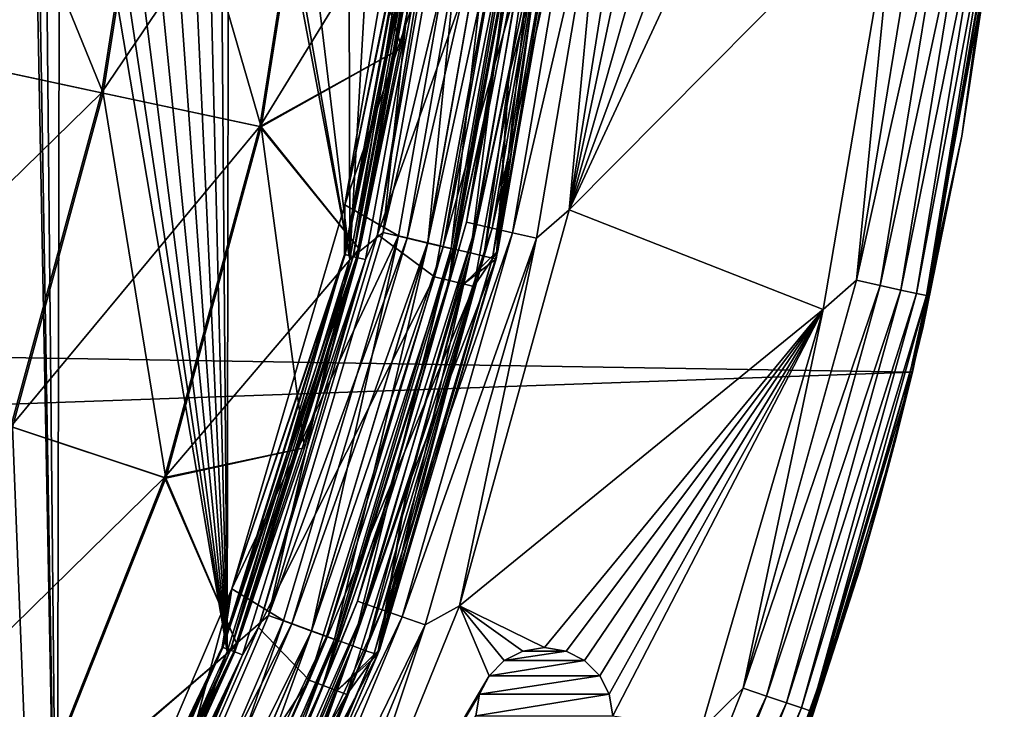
# Model space of a CAD drawing. Header units: millimetres. Extents: x -260 to -103, y -82 to 75.
# Tile 100 of 118: x -122 to -103, y -28 to -15. Entities that reach past the tile are written whole.
import ezdxf

# ---------------------------------------------------------------- set-up
doc = ezdxf.new("R2010")
doc.units = ezdxf.units.MM
doc.header["$LTSCALE"] = 65.185185
for name, color, linetype in [('1', 7, 'CONTINUOUS'), ('11', 7, 'CONTINUOUS'), ('13', 7, 'CONTINUOUS'), ('15', 7, 'CONTINUOUS'), ('16', 7, 'CONTINUOUS'), ('192', 7, 'CONTINUOUS'), ('2', 7, 'CONTINUOUS'), ('213', 7, 'CONTINUOUS'), ('28', 7, 'CONTINUOUS'), ('45', 7, 'CONTINUOUS'), ('5', 7, 'CONTINUOUS'), ('57', 7, 'CONTINUOUS'), ('6', 7, 'CONTINUOUS'), ('60', 7, 'CONTINUOUS'), ('61', 7, 'CONTINUOUS'), ('64', 7, 'CONTINUOUS'), ('84', 7, 'CONTINUOUS'), ('85', 7, 'CONTINUOUS'), ('86', 7, 'CONTINUOUS'), ('9', 7, 'CONTINUOUS')]:
    doc.layers.add(name, color=color, linetype=linetype)

msp = doc.modelspace()

# ---------------------------------------------------------------- linework, layer by layer
at = {"layer": '1', "color": 1, "linetype": 'Continuous', "true_color": 0xff0c00}
for points in [[(-115.952, -18.405, -522.807), (-114.653, -10.834, -522.807), (-114.498, -11.418, -522.754), (-115.952, -18.405, -522.807)], [(-115.957, -19.385, -522.754), (-115.952, -18.405, -522.807), (-114.498, -11.418, -522.754), (-115.957, -19.385, -522.754)], [(-115.957, -19.385, -522.754), (-114.498, -11.418, -522.754), (-115.786, -19.427, -522.608), (-115.957, -19.385, -522.754)], [(-115.786, -19.427, -522.608), (-114.498, -11.418, -522.754), (-114.323, -11.439, -522.608), (-115.786, -19.427, -522.608)], [(-115.786, -19.427, -522.608), (-114.323, -11.439, -522.608), (-115.697, -19.449, -522.398), (-115.786, -19.427, -522.608)], [(-115.697, -19.449, -522.398), (-114.323, -11.439, -522.608), (-114.231, -11.45, -522.398), (-115.697, -19.449, -522.398)], [(-114.826, -15.318, -522.17), (-114.231, -11.45, -522.398), (-114.228, -11.332, -522.17), (-114.826, -15.318, -522.17)], [(-115.697, -19.449, -522.398), (-114.231, -11.45, -522.398), (-115.665, -19.274, -522.17), (-115.697, -19.449, -522.398)], [(-115.665, -19.274, -522.17), (-114.231, -11.45, -522.398), (-114.826, -15.318, -522.17), (-115.665, -19.274, -522.17)], [(-118.181, -25.971, -522.807), (-115.952, -18.405, -522.807), (-115.957, -19.385, -522.754), (-118.181, -25.971, -522.807)], [(-118.367, -27.118, -522.754), (-118.181, -25.971, -522.807), (-115.957, -19.385, -522.754), (-118.367, -27.118, -522.754)], [(-118.367, -27.118, -522.754), (-115.957, -19.385, -522.754), (-118.202, -27.18, -522.608), (-118.367, -27.118, -522.754)], [(-118.202, -27.18, -522.608), (-115.957, -19.385, -522.754), (-115.786, -19.427, -522.608), (-118.202, -27.18, -522.608)], [(-116.746, -23.192, -522.17), (-115.697, -19.449, -522.398), (-115.665, -19.274, -522.17), (-116.746, -23.192, -522.17)], [(-118.202, -27.18, -522.608), (-115.786, -19.427, -522.608), (-118.116, -27.213, -522.398), (-118.202, -27.18, -522.608)], [(-118.116, -27.213, -522.398), (-115.786, -19.427, -522.608), (-115.697, -19.449, -522.398), (-118.116, -27.213, -522.398)], [(-118.116, -27.213, -522.398), (-115.697, -19.449, -522.398), (-118.075, -27.075, -522.17), (-118.116, -27.213, -522.398)], [(-118.075, -27.075, -522.17), (-115.697, -19.449, -522.398), (-116.746, -23.192, -522.17), (-118.075, -27.075, -522.17)], [(-121.357, -33.367, -522.807), (-118.181, -25.971, -522.807), (-118.367, -27.118, -522.754), (-121.357, -33.367, -522.807)], [(-121.691, -34.504, -522.754), (-121.357, -33.367, -522.807), (-118.367, -27.118, -522.754), (-121.691, -34.504, -522.754)], [(-121.691, -34.504, -522.754), (-118.367, -27.118, -522.754), (-121.535, -34.586, -522.608), (-121.691, -34.504, -522.754)], [(-121.535, -34.586, -522.608), (-118.367, -27.118, -522.754), (-118.202, -27.18, -522.608), (-121.535, -34.586, -522.608)], [(-121.435, -34.572, -522.17), (-118.116, -27.213, -522.398), (-118.075, -27.075, -522.17), (-121.435, -34.572, -522.17)], [(-121.535, -34.586, -522.608), (-118.202, -27.18, -522.608), (-121.453, -34.629, -522.398), (-121.535, -34.586, -522.608)], [(-121.453, -34.629, -522.398), (-118.202, -27.18, -522.608), (-118.116, -27.213, -522.398), (-121.453, -34.629, -522.398)], [(-121.453, -34.629, -522.398), (-118.116, -27.213, -522.398), (-121.435, -34.572, -522.17), (-121.453, -34.629, -522.398)]]:
    msp.add_3dface(points, dxfattribs=at)
at = {"layer": '11', "color": 1, "linetype": 'Continuous', "true_color": 0xff0c00}
for points in [[(-111.558, -11.456, -541.805), (-112.721, -15.858, -541.307), (-112.971, -19.473, -541.805), (-111.558, -11.456, -541.805)], [(-112.09, -11.707, -541.307), (-112.721, -15.858, -541.307), (-111.558, -11.456, -541.805), (-112.09, -11.707, -541.307)], [(-112.721, -15.858, -541.307), (-113.602, -19.963, -541.307), (-112.971, -19.473, -541.805), (-112.721, -15.858, -541.307)], [(-112.971, -19.473, -541.805), (-114.729, -24.007, -541.307), (-115.305, -27.271, -541.805), (-112.971, -19.473, -541.805)], [(-113.602, -19.963, -541.307), (-114.729, -24.007, -541.307), (-112.971, -19.473, -541.805), (-113.602, -19.963, -541.307)], [(-114.729, -24.007, -541.307), (-116.099, -27.975, -541.307), (-115.305, -27.271, -541.805), (-114.729, -24.007, -541.307)], [(-115.305, -27.271, -541.805), (-117.705, -31.854, -541.307), (-118.529, -34.746, -541.805), (-115.305, -27.271, -541.805)], [(-116.099, -27.975, -541.307), (-117.705, -31.854, -541.307), (-115.305, -27.271, -541.805), (-116.099, -27.975, -541.307)]]:
    msp.add_3dface(points, dxfattribs=at)
at = {"layer": '13', "color": 1, "linetype": 'Continuous', "true_color": 0xff0c00}
for points in [[(-111.545, -11.344, -540.809), (-112.934, -19.312, -540.809), (-112.09, -11.707, -541.307), (-111.545, -11.344, -540.809)], [(-112.09, -11.707, -541.307), (-112.934, -19.312, -540.809), (-112.721, -15.858, -541.307), (-112.09, -11.707, -541.307)], [(-112.721, -15.858, -541.307), (-112.934, -19.312, -540.809), (-113.602, -19.963, -541.307), (-112.721, -15.858, -541.307)], [(-112.934, -19.312, -540.809), (-115.264, -27.157, -540.809), (-113.602, -19.963, -541.307), (-112.934, -19.312, -540.809)], [(-113.602, -19.963, -541.307), (-115.264, -27.157, -540.809), (-114.729, -24.007, -541.307), (-113.602, -19.963, -541.307)], [(-114.729, -24.007, -541.307), (-115.264, -27.157, -540.809), (-116.099, -27.975, -541.307), (-114.729, -24.007, -541.307)], [(-115.264, -27.157, -540.809), (-118.508, -34.705, -540.809), (-116.099, -27.975, -541.307), (-115.264, -27.157, -540.809)], [(-116.099, -27.975, -541.307), (-118.508, -34.705, -540.809), (-117.705, -31.854, -541.307), (-116.099, -27.975, -541.307)]]:
    msp.add_3dface(points, dxfattribs=at)
at = {"layer": '15', "color": 1, "linetype": 'Continuous', "true_color": 0xff0c00}
for points in [[(-113.927, -11.165, -523.177), (-115.31, -18.991, -523.177), (-112.681, -11.638, -528.974), (-113.927, -11.165, -523.177)], [(-112.934, -19.312, -540.809), (-111.545, -11.344, -540.809), (-111.888, -11.734, -534.871), (-112.934, -19.312, -540.809)], [(-112.681, -11.638, -528.974), (-115.31, -18.991, -523.177), (-114.181, -19.822, -528.974), (-112.681, -11.638, -528.974)], [(-112.681, -11.638, -528.974), (-114.181, -19.822, -528.974), (-111.888, -11.734, -534.871), (-112.681, -11.638, -528.974)], [(-114.181, -19.822, -528.974), (-113.405, -20.014, -534.871), (-111.888, -11.734, -534.871), (-114.181, -19.822, -528.974)], [(-113.405, -20.014, -534.871), (-112.934, -19.312, -540.809), (-111.888, -11.734, -534.871), (-113.405, -20.014, -534.871)], [(-115.31, -18.991, -523.177), (-117.649, -26.729, -523.177), (-114.181, -19.822, -528.974), (-115.31, -18.991, -523.177)], [(-115.264, -27.157, -540.809), (-112.934, -19.312, -540.809), (-113.405, -20.014, -534.871), (-115.264, -27.157, -540.809)], [(-114.181, -19.822, -528.974), (-117.649, -26.729, -523.177), (-116.656, -27.766, -528.974), (-114.181, -19.822, -528.974)], [(-114.181, -19.822, -528.974), (-116.656, -27.766, -528.974), (-113.405, -20.014, -534.871), (-114.181, -19.822, -528.974)], [(-116.656, -27.766, -528.974), (-115.909, -28.05, -534.871), (-113.405, -20.014, -534.871), (-116.656, -27.766, -528.974)], [(-115.909, -28.05, -534.871), (-115.264, -27.157, -540.809), (-113.405, -20.014, -534.871), (-115.909, -28.05, -534.871)], [(-117.649, -26.729, -523.177), (-120.919, -34.181, -523.177), (-116.656, -27.766, -528.974), (-117.649, -26.729, -523.177)], [(-118.508, -34.705, -540.809), (-115.264, -27.157, -540.809), (-115.909, -28.05, -534.871), (-118.508, -34.705, -540.809)], [(-116.656, -27.766, -528.974), (-120.919, -34.181, -523.177), (-120.07, -35.354, -528.974), (-116.656, -27.766, -528.974)], [(-116.656, -27.766, -528.974), (-120.07, -35.354, -528.974), (-115.909, -28.05, -534.871), (-116.656, -27.766, -528.974)], [(-120.07, -35.354, -528.974), (-119.363, -35.725, -534.871), (-115.909, -28.05, -534.871), (-120.07, -35.354, -528.974)], [(-119.363, -35.725, -534.871), (-118.508, -34.705, -540.809), (-115.909, -28.05, -534.871), (-119.363, -35.725, -534.871)]]:
    msp.add_3dface(points, dxfattribs=at)
at = {"layer": '16', "color": 1, "linetype": 'Continuous', "true_color": 0xff0c00}
for points in [[(-114.653, -10.834, -522.807), (-115.952, -18.405, -522.807), (-114.482, -11.419, -522.804), (-114.653, -10.834, -522.807)], [(-115.31, -18.991, -523.177), (-113.927, -11.165, -523.177), (-114.074, -11.469, -522.98), (-115.31, -18.991, -523.177)], [(-115.952, -18.405, -522.807), (-115.942, -19.388, -522.804), (-114.482, -11.419, -522.804), (-115.952, -18.405, -522.807)], [(-115.942, -19.388, -522.804), (-114.257, -11.447, -522.854), (-114.482, -11.419, -522.804), (-115.942, -19.388, -522.804)], [(-115.722, -19.443, -522.854), (-114.257, -11.447, -522.854), (-115.942, -19.388, -522.804), (-115.722, -19.443, -522.854)], [(-115.722, -19.443, -522.854), (-114.074, -11.469, -522.98), (-114.257, -11.447, -522.854), (-115.722, -19.443, -522.854)], [(-115.543, -19.487, -522.98), (-114.074, -11.469, -522.98), (-115.722, -19.443, -522.854), (-115.543, -19.487, -522.98)], [(-115.543, -19.487, -522.98), (-115.31, -18.991, -523.177), (-114.074, -11.469, -522.98), (-115.543, -19.487, -522.98)], [(-115.952, -18.405, -522.807), (-118.181, -25.971, -522.807), (-115.942, -19.388, -522.804), (-115.952, -18.405, -522.807)], [(-117.649, -26.729, -523.177), (-115.31, -18.991, -523.177), (-115.543, -19.487, -522.98), (-117.649, -26.729, -523.177)], [(-118.181, -25.971, -522.807), (-118.352, -27.123, -522.804), (-115.942, -19.388, -522.804), (-118.181, -25.971, -522.807)], [(-118.352, -27.123, -522.804), (-115.722, -19.443, -522.854), (-115.942, -19.388, -522.804), (-118.352, -27.123, -522.804)], [(-118.141, -27.203, -522.854), (-115.722, -19.443, -522.854), (-118.352, -27.123, -522.804), (-118.141, -27.203, -522.854)], [(-118.141, -27.203, -522.854), (-115.543, -19.487, -522.98), (-115.722, -19.443, -522.854), (-118.141, -27.203, -522.854)], [(-117.968, -27.269, -522.98), (-115.543, -19.487, -522.98), (-118.141, -27.203, -522.854), (-117.968, -27.269, -522.98)], [(-117.968, -27.269, -522.98), (-117.649, -26.729, -523.177), (-115.543, -19.487, -522.98), (-117.968, -27.269, -522.98)], [(-118.181, -25.971, -522.807), (-121.357, -33.367, -522.807), (-118.352, -27.123, -522.804), (-118.181, -25.971, -522.807)], [(-120.919, -34.181, -523.177), (-117.649, -26.729, -523.177), (-117.968, -27.269, -522.98), (-120.919, -34.181, -523.177)], [(-121.357, -33.367, -522.807), (-121.677, -34.511, -522.804), (-118.352, -27.123, -522.804), (-121.357, -33.367, -522.807)], [(-121.677, -34.511, -522.804), (-118.141, -27.203, -522.854), (-118.352, -27.123, -522.804), (-121.677, -34.511, -522.804)], [(-121.476, -34.616, -522.854), (-118.141, -27.203, -522.854), (-121.677, -34.511, -522.804), (-121.476, -34.616, -522.854)], [(-121.476, -34.616, -522.854), (-117.968, -27.269, -522.98), (-118.141, -27.203, -522.854), (-121.476, -34.616, -522.854)], [(-121.313, -34.702, -522.98), (-117.968, -27.269, -522.98), (-121.476, -34.616, -522.854), (-121.313, -34.702, -522.98)], [(-121.313, -34.702, -522.98), (-120.919, -34.181, -523.177), (-117.968, -27.269, -522.98), (-121.313, -34.702, -522.98)]]:
    msp.add_3dface(points, dxfattribs=at)
at = {"layer": '192', "color": 1, "linetype": 'Continuous', "true_color": 0xff0c00}
for points in [[(-112.017, -27.124, -10.122), (-112.445, -27.197, -10.122), (-112.017, -27.124, -11.318), (-112.017, -27.124, -10.122)], [(-112.017, -27.124, -11.318), (-112.445, -27.197, -10.122), (-112.444, -27.196, -11.318), (-112.017, -27.124, -11.318)], [(-111.588, -27.197, -10.122), (-112.017, -27.124, -10.122), (-111.589, -27.196, -11.318), (-111.588, -27.197, -10.122)], [(-111.589, -27.196, -11.318), (-112.017, -27.124, -10.122), (-112.017, -27.124, -11.318), (-111.589, -27.196, -11.318)], [(-112.445, -27.197, -10.122), (-112.809, -27.382, -10.122), (-112.808, -27.381, -11.318), (-112.445, -27.197, -10.122)], [(-112.444, -27.196, -11.318), (-112.445, -27.197, -10.122), (-112.808, -27.381, -11.318), (-112.444, -27.196, -11.318)], [(-111.225, -27.382, -11.318), (-111.588, -27.197, -10.122), (-111.589, -27.196, -11.318), (-111.225, -27.382, -11.318)], [(-111.224, -27.382, -10.122), (-111.588, -27.197, -10.122), (-111.225, -27.382, -11.318), (-111.224, -27.382, -10.122)], [(-112.809, -27.382, -10.122), (-113.109, -27.682, -10.122), (-112.808, -27.381, -11.318), (-112.809, -27.382, -10.122)], [(-112.808, -27.381, -11.318), (-113.109, -27.682, -10.122), (-113.109, -27.683, -11.318), (-112.808, -27.381, -11.318)], [(-110.924, -27.683, -11.318), (-111.224, -27.382, -10.122), (-111.225, -27.382, -11.318), (-110.924, -27.683, -11.318)], [(-110.924, -27.682, -10.122), (-111.224, -27.382, -10.122), (-110.924, -27.683, -11.318), (-110.924, -27.682, -10.122)], [(-113.109, -27.683, -11.318), (-113.294, -28.046, -10.122), (-113.295, -28.047, -11.318), (-113.109, -27.683, -11.318)], [(-113.109, -27.682, -10.122), (-113.294, -28.046, -10.122), (-113.109, -27.683, -11.318), (-113.109, -27.682, -10.122)], [(-110.739, -28.046, -10.122), (-110.924, -27.682, -10.122), (-110.924, -27.683, -11.318), (-110.739, -28.046, -10.122)], [(-110.738, -28.047, -11.318), (-110.739, -28.046, -10.122), (-110.924, -27.683, -11.318), (-110.738, -28.047, -11.318)], [(-113.294, -28.046, -10.122), (-113.367, -28.474, -10.122), (-113.295, -28.047, -11.318), (-113.294, -28.046, -10.122)], [(-113.295, -28.047, -11.318), (-113.367, -28.474, -10.122), (-113.367, -28.474, -11.318), (-113.295, -28.047, -11.318)], [(-110.667, -28.474, -10.122), (-110.739, -28.046, -10.122), (-110.667, -28.474, -11.318), (-110.667, -28.474, -10.122)], [(-110.667, -28.474, -11.318), (-110.739, -28.046, -10.122), (-110.738, -28.047, -11.318), (-110.667, -28.474, -11.318)]]:
    msp.add_3dface(points, dxfattribs=at)
at = {"layer": '2', "color": 1, "linetype": 'Continuous', "true_color": 0xff0c00}
for points in [[(-124.55, -15.389, -501.828), (-119.719, -9.679, -508.232), (-123.586, -9.279, -501.828), (-124.55, -15.389, -501.828)], [(-120.748, -16.199, -508.232), (-119.719, -9.679, -508.232), (-124.55, -15.389, -501.828), (-120.748, -16.199, -508.232)], [(-120.748, -16.199, -508.232), (-116.546, -10.007, -515.033), (-119.719, -9.679, -508.232), (-120.748, -16.199, -508.232)], [(-117.628, -16.864, -515.033), (-116.546, -10.007, -515.033), (-120.748, -16.199, -508.232), (-117.628, -16.864, -515.033)], [(-117.628, -16.864, -515.033), (-114.228, -11.332, -522.17), (-116.546, -10.007, -515.033), (-117.628, -16.864, -515.033)], [(-114.826, -15.318, -522.17), (-114.228, -11.332, -522.17), (-117.628, -16.864, -515.033), (-114.826, -15.318, -522.17)], [(-115.665, -19.274, -522.17), (-114.826, -15.318, -522.17), (-117.628, -16.864, -515.033), (-115.665, -19.274, -522.17)], [(-126.224, -21.549, -501.828), (-120.748, -16.199, -508.232), (-124.55, -15.389, -501.828), (-126.224, -21.549, -501.828)], [(-122.534, -22.774, -508.232), (-120.748, -16.199, -508.232), (-126.224, -21.549, -501.828), (-122.534, -22.774, -508.232)], [(-122.534, -22.774, -508.232), (-117.628, -16.864, -515.033), (-120.748, -16.199, -508.232), (-122.534, -22.774, -508.232)], [(-119.507, -23.779, -515.033), (-117.628, -16.864, -515.033), (-122.534, -22.774, -508.232), (-119.507, -23.779, -515.033)], [(-119.507, -23.779, -515.033), (-115.665, -19.274, -522.17), (-117.628, -16.864, -515.033), (-119.507, -23.779, -515.033)], [(-116.746, -23.192, -522.17), (-115.665, -19.274, -522.17), (-119.507, -23.779, -515.033), (-116.746, -23.192, -522.17)], [(-125.111, -29.275, -508.232), (-119.507, -23.779, -515.033), (-122.534, -22.774, -508.232), (-125.111, -29.275, -508.232)], [(-118.075, -27.075, -522.17), (-116.746, -23.192, -522.17), (-119.507, -23.779, -515.033), (-118.075, -27.075, -522.17)], [(-122.217, -30.616, -515.033), (-119.507, -23.779, -515.033), (-125.111, -29.275, -508.232), (-122.217, -30.616, -515.033)], [(-122.217, -30.616, -515.033), (-118.075, -27.075, -522.17), (-119.507, -23.779, -515.033), (-122.217, -30.616, -515.033)], [(-121.435, -34.572, -522.17), (-118.075, -27.075, -522.17), (-122.217, -30.616, -515.033), (-121.435, -34.572, -522.17)]]:
    msp.add_3dface(points, dxfattribs=at)
at = {"layer": '213', "color": 1, "linetype": 'Continuous', "true_color": 0xff0c00}
for points in [[(-257.959, -19.226, -34.822), (-259.179, -11.27, -34.822), (-103.233, -13.357, -34.822), (-257.959, -19.226, -34.822)], [(-104.763, -21.703, -34.822), (-257.959, -19.226, -34.822), (-103.233, -13.357, -34.822), (-104.763, -21.703, -34.822)], [(-255.911, -27.054, -34.822), (-257.959, -19.226, -34.822), (-104.763, -21.703, -34.822), (-255.911, -27.054, -34.822)], [(-107.205, -29.859, -34.822), (-255.911, -27.054, -34.822), (-104.763, -21.703, -34.822), (-107.205, -29.859, -34.822)], [(-253.075, -34.633, -34.822), (-255.911, -27.054, -34.822), (-107.205, -29.859, -34.822), (-253.075, -34.633, -34.822)]]:
    msp.add_3dface(points, dxfattribs=at)
at = {"layer": '28', "color": 1, "linetype": 'Continuous', "true_color": 0xff0c00}
for points in [[(-103.233, -13.357, -34.822), (-102.953, -10.939, -33.322), (-103.792, -17.055, -33.322), (-103.233, -13.357, -34.822)], [(-104.763, -21.703, -34.822), (-103.233, -13.357, -34.822), (-103.792, -17.055, -33.322), (-104.763, -21.703, -34.822)], [(-104.763, -21.703, -34.822), (-103.792, -17.055, -33.322), (-105.109, -23.086, -33.322), (-104.763, -21.703, -34.822)], [(-107.205, -29.859, -34.822), (-104.763, -21.703, -34.822), (-105.803, -25.586, -33.322), (-107.205, -29.859, -34.822)], [(-104.763, -21.703, -34.822), (-105.446, -24.339, -33.322), (-105.803, -25.586, -33.322), (-104.763, -21.703, -34.822)], [(-104.763, -21.703, -34.822), (-105.109, -23.086, -33.322), (-105.446, -24.339, -33.322), (-104.763, -21.703, -34.822)], [(-107.205, -29.859, -34.822), (-105.803, -25.586, -33.322), (-108.609, -33.495, -33.322), (-107.205, -29.859, -34.822)]]:
    msp.add_3dface(points, dxfattribs=at)
at = {"layer": '45', "color": 1, "linetype": 'Continuous', "true_color": 0xff0c00}
for points in [[(-111.589, -27.196, -11.318), (-112.017, -27.124, -11.318), (-112.444, -27.196, -11.318), (-111.589, -27.196, -11.318)], [(-111.225, -27.382, -11.318), (-111.589, -27.196, -11.318), (-112.808, -27.381, -11.318), (-111.225, -27.382, -11.318)], [(-111.589, -27.196, -11.318), (-112.444, -27.196, -11.318), (-112.808, -27.381, -11.318), (-111.589, -27.196, -11.318)], [(-111.225, -27.382, -11.318), (-112.808, -27.381, -11.318), (-113.109, -27.683, -11.318), (-111.225, -27.382, -11.318)], [(-110.924, -27.683, -11.318), (-111.225, -27.382, -11.318), (-113.109, -27.683, -11.318), (-110.924, -27.683, -11.318)], [(-110.738, -28.047, -11.318), (-110.924, -27.683, -11.318), (-113.295, -28.047, -11.318), (-110.738, -28.047, -11.318)], [(-110.924, -27.683, -11.318), (-113.109, -27.683, -11.318), (-113.295, -28.047, -11.318), (-110.924, -27.683, -11.318)], [(-110.667, -28.474, -11.318), (-110.738, -28.047, -11.318), (-113.367, -28.474, -11.318), (-110.667, -28.474, -11.318)], [(-110.738, -28.047, -11.318), (-113.295, -28.047, -11.318), (-113.367, -28.474, -11.318), (-110.738, -28.047, -11.318)]]:
    msp.add_3dface(points, dxfattribs=at)
at = {"layer": '5', "color": 1, "linetype": 'Continuous', "true_color": 0xff0c00}
for points in [[(-124.509, -15.397, -580.725), (-123.544, -9.284, -580.725), (-120.713, -16.207, -574.317), (-124.509, -15.397, -580.725)], [(-120.713, -16.207, -574.317), (-123.544, -9.284, -580.725), (-119.684, -9.683, -574.317), (-120.713, -16.207, -574.317)], [(-120.713, -16.207, -574.317), (-119.684, -9.683, -574.317), (-117.601, -16.87, -567.511), (-120.713, -16.207, -574.317)], [(-117.601, -16.87, -567.511), (-119.684, -9.683, -574.317), (-116.518, -10.01, -567.511), (-117.601, -16.87, -567.511)], [(-114.826, -15.318, -560.443), (-117.601, -16.87, -567.511), (-116.518, -10.01, -567.511), (-114.826, -15.318, -560.443)], [(-114.228, -11.332, -560.443), (-114.826, -15.318, -560.443), (-116.518, -10.01, -567.511), (-114.228, -11.332, -560.443)], [(-114.826, -15.318, -560.443), (-115.665, -19.274, -560.443), (-117.601, -16.87, -567.511), (-114.826, -15.318, -560.443)], [(-122.501, -22.785, -574.317), (-124.509, -15.397, -580.725), (-120.713, -16.207, -574.317), (-122.501, -22.785, -574.317)], [(-122.501, -22.785, -574.317), (-120.713, -16.207, -574.317), (-119.48, -23.788, -567.511), (-122.501, -22.785, -574.317)], [(-119.48, -23.788, -567.511), (-120.713, -16.207, -574.317), (-117.601, -16.87, -567.511), (-119.48, -23.788, -567.511)], [(-116.746, -23.192, -560.444), (-119.48, -23.788, -567.511), (-117.601, -16.87, -567.511), (-116.746, -23.192, -560.444)], [(-115.665, -19.274, -560.443), (-116.746, -23.192, -560.444), (-117.601, -16.87, -567.511), (-115.665, -19.274, -560.443)], [(-125.079, -29.29, -574.317), (-122.501, -22.785, -574.317), (-122.192, -30.628, -567.511), (-125.079, -29.29, -574.317)], [(-122.192, -30.628, -567.511), (-122.501, -22.785, -574.317), (-119.48, -23.788, -567.511), (-122.192, -30.628, -567.511)], [(-116.746, -23.192, -560.444), (-118.075, -27.075, -560.444), (-119.48, -23.788, -567.511), (-116.746, -23.192, -560.444)], [(-118.075, -27.075, -560.444), (-122.192, -30.628, -567.511), (-119.48, -23.788, -567.511), (-118.075, -27.075, -560.444)], [(-118.075, -27.075, -560.444), (-121.435, -34.572, -560.444), (-122.192, -30.628, -567.511), (-118.075, -27.075, -560.444)]]:
    msp.add_3dface(points, dxfattribs=at)
at = {"layer": '57', "color": 1, "linetype": 'Continuous', "true_color": 0xff0c00}
for points in [[(-110.235, -10.399, -10.122), (-111.526, -18.508, -10.122), (-109.936, -10.931, -10.122), (-110.235, -10.399, -10.122)], [(-109.936, -10.931, -10.122), (-111.526, -18.508, -10.122), (-109.501, -11.341, -10.122), (-109.936, -10.931, -10.122)], [(-109.501, -11.341, -10.122), (-111.526, -18.508, -10.122), (-108.965, -11.604, -10.122), (-109.501, -11.341, -10.122)], [(-108.965, -11.604, -10.122), (-111.526, -18.508, -10.122), (-108.362, -11.698, -10.122), (-108.965, -11.604, -10.122)], [(-111.526, -18.508, -10.122), (-105.082, -12.012, -10.122), (-108.362, -11.698, -10.122), (-111.526, -18.508, -10.122)], [(-106.526, -20.466, -10.122), (-105.082, -12.012, -10.122), (-111.526, -18.508, -10.122), (-106.526, -20.466, -10.122)], [(-113.692, -26.308, -10.122), (-106.526, -20.466, -10.122), (-111.526, -18.508, -10.122), (-113.692, -26.308, -10.122)], [(-106.526, -20.466, -10.122), (-113.692, -26.308, -10.122), (-112.017, -27.124, -10.122), (-106.526, -20.466, -10.122)], [(-111.588, -27.197, -10.122), (-106.526, -20.466, -10.122), (-112.017, -27.124, -10.122), (-111.588, -27.197, -10.122)], [(-111.224, -27.382, -10.122), (-106.526, -20.466, -10.122), (-111.588, -27.197, -10.122), (-111.224, -27.382, -10.122)], [(-110.924, -27.682, -10.122), (-106.526, -20.466, -10.122), (-111.224, -27.382, -10.122), (-110.924, -27.682, -10.122)], [(-110.739, -28.046, -10.122), (-106.526, -20.466, -10.122), (-110.924, -27.682, -10.122), (-110.739, -28.046, -10.122)], [(-110.667, -28.474, -10.122), (-106.526, -20.466, -10.122), (-110.739, -28.046, -10.122), (-110.667, -28.474, -10.122)], [(-108.936, -28.747, -10.122), (-106.526, -20.466, -10.122), (-110.667, -28.474, -10.122), (-108.936, -28.747, -10.122)], [(-113.692, -26.308, -10.122), (-116.756, -33.845, -10.122), (-113.109, -27.682, -10.122), (-113.692, -26.308, -10.122)], [(-112.017, -27.124, -10.122), (-113.692, -26.308, -10.122), (-112.445, -27.197, -10.122), (-112.017, -27.124, -10.122)], [(-112.445, -27.197, -10.122), (-113.692, -26.308, -10.122), (-112.809, -27.382, -10.122), (-112.445, -27.197, -10.122)], [(-112.809, -27.382, -10.122), (-113.692, -26.308, -10.122), (-113.109, -27.682, -10.122), (-112.809, -27.382, -10.122)], [(-113.109, -27.682, -10.122), (-116.756, -33.845, -10.122), (-113.294, -28.046, -10.122), (-113.109, -27.682, -10.122)], [(-116.756, -33.845, -10.122), (-113.367, -28.474, -10.122), (-113.294, -28.046, -10.122), (-116.756, -33.845, -10.122)]]:
    msp.add_3dface(points, dxfattribs=at)
at = {"layer": '6', "color": 1, "linetype": 'Continuous', "true_color": 0xff0c00}
for points in [[(-114.653, -10.834, -559.807), (-115.952, -18.405, -559.807), (-114.498, -11.418, -559.859), (-114.653, -10.834, -559.807)], [(-114.498, -11.418, -559.859), (-115.952, -18.405, -559.807), (-115.958, -19.385, -559.859), (-114.498, -11.418, -559.859)], [(-114.498, -11.418, -559.859), (-115.958, -19.385, -559.859), (-114.323, -11.439, -560.006), (-114.498, -11.418, -559.859)], [(-115.958, -19.385, -559.859), (-115.787, -19.427, -560.006), (-114.323, -11.439, -560.006), (-115.958, -19.385, -559.859)], [(-115.787, -19.427, -560.006), (-114.231, -11.45, -560.215), (-114.323, -11.439, -560.006), (-115.787, -19.427, -560.006)], [(-114.826, -15.318, -560.443), (-114.228, -11.332, -560.443), (-114.231, -11.45, -560.215), (-114.826, -15.318, -560.443)], [(-115.697, -19.449, -560.215), (-114.231, -11.45, -560.215), (-115.787, -19.427, -560.006), (-115.697, -19.449, -560.215)], [(-115.697, -19.449, -560.215), (-114.826, -15.318, -560.443), (-114.231, -11.45, -560.215), (-115.697, -19.449, -560.215)], [(-115.665, -19.274, -560.443), (-114.826, -15.318, -560.443), (-115.697, -19.449, -560.215), (-115.665, -19.274, -560.443)], [(-115.952, -18.405, -559.807), (-118.181, -25.971, -559.807), (-115.958, -19.385, -559.859), (-115.952, -18.405, -559.807)], [(-115.958, -19.385, -559.859), (-118.181, -25.971, -559.807), (-118.367, -27.118, -559.859), (-115.958, -19.385, -559.859)], [(-115.958, -19.385, -559.859), (-118.367, -27.118, -559.859), (-115.787, -19.427, -560.006), (-115.958, -19.385, -559.859)], [(-116.746, -23.192, -560.444), (-115.665, -19.274, -560.443), (-115.697, -19.449, -560.215), (-116.746, -23.192, -560.444)], [(-118.367, -27.118, -559.859), (-118.202, -27.18, -560.006), (-115.787, -19.427, -560.006), (-118.367, -27.118, -559.859)], [(-118.202, -27.18, -560.006), (-115.697, -19.449, -560.215), (-115.787, -19.427, -560.006), (-118.202, -27.18, -560.006)], [(-118.116, -27.213, -560.215), (-115.697, -19.449, -560.215), (-118.202, -27.18, -560.006), (-118.116, -27.213, -560.215)], [(-118.116, -27.213, -560.215), (-116.746, -23.192, -560.444), (-115.697, -19.449, -560.215), (-118.116, -27.213, -560.215)], [(-118.075, -27.075, -560.444), (-116.746, -23.192, -560.444), (-118.116, -27.213, -560.215), (-118.075, -27.075, -560.444)], [(-118.181, -25.971, -559.807), (-121.357, -33.367, -559.807), (-118.367, -27.118, -559.859), (-118.181, -25.971, -559.807)], [(-118.367, -27.118, -559.859), (-121.357, -33.367, -559.807), (-121.691, -34.504, -559.859), (-118.367, -27.118, -559.859)], [(-118.367, -27.118, -559.859), (-121.691, -34.504, -559.859), (-118.202, -27.18, -560.006), (-118.367, -27.118, -559.859)], [(-121.435, -34.572, -560.444), (-118.075, -27.075, -560.444), (-118.116, -27.213, -560.215), (-121.435, -34.572, -560.444)], [(-121.691, -34.504, -559.859), (-121.535, -34.586, -560.006), (-118.202, -27.18, -560.006), (-121.691, -34.504, -559.859)], [(-121.535, -34.586, -560.006), (-118.116, -27.213, -560.215), (-118.202, -27.18, -560.006), (-121.535, -34.586, -560.006)], [(-121.453, -34.629, -560.215), (-118.116, -27.213, -560.215), (-121.535, -34.586, -560.006), (-121.453, -34.629, -560.215)], [(-121.453, -34.629, -560.215), (-121.435, -34.572, -560.444), (-118.116, -27.213, -560.215), (-121.453, -34.629, -560.215)]]:
    msp.add_3dface(points, dxfattribs=at)
at = {"layer": '60', "color": 1, "linetype": 'Continuous', "true_color": 0xff0c00}
for points in [[(-102.953, -10.939, -33.322), (-103.078, -12.125, -12.122), (-103.792, -17.055, -33.322), (-102.953, -10.939, -33.322)], [(-103.078, -12.125, -12.122), (-104.552, -20.804, -12.122), (-103.792, -17.055, -33.322), (-103.078, -12.125, -12.122)], [(-103.792, -17.055, -33.322), (-104.552, -20.804, -12.122), (-105.109, -23.086, -33.322), (-103.792, -17.055, -33.322)], [(-104.552, -20.804, -12.122), (-106.989, -29.263, -12.122), (-105.109, -23.086, -33.322), (-104.552, -20.804, -12.122)], [(-105.109, -23.086, -33.322), (-106.989, -29.263, -12.122), (-105.446, -24.339, -33.322), (-105.109, -23.086, -33.322)], [(-105.446, -24.339, -33.322), (-106.989, -29.263, -12.122), (-105.803, -25.586, -33.322), (-105.446, -24.339, -33.322)], [(-105.803, -25.586, -33.322), (-106.989, -29.263, -12.122), (-108.609, -33.495, -33.322), (-105.803, -25.586, -33.322)]]:
    msp.add_3dface(points, dxfattribs=at)
at = {"layer": '61', "color": 1, "linetype": 'Continuous', "true_color": 0xff0c00}
for points in [[(-104.52, -11.663, -10.189), (-105.082, -12.012, -10.122), (-105.869, -19.892, -10.189), (-104.52, -11.663, -10.189)], [(-104.52, -11.663, -10.189), (-105.869, -19.892, -10.189), (-104.04, -11.715, -10.389), (-104.52, -11.663, -10.189)], [(-104.04, -11.715, -10.389), (-105.869, -19.892, -10.189), (-105.397, -19.996, -10.389), (-104.04, -11.715, -10.389)], [(-104.04, -11.715, -10.389), (-105.397, -19.996, -10.389), (-103.627, -11.76, -10.707), (-104.04, -11.715, -10.389)], [(-103.627, -11.76, -10.707), (-105.397, -19.996, -10.389), (-104.992, -20.085, -10.707), (-103.627, -11.76, -10.707)], [(-103.627, -11.76, -10.707), (-104.992, -20.085, -10.707), (-103.311, -11.794, -11.121), (-103.627, -11.76, -10.707)], [(-103.311, -11.794, -11.121), (-104.992, -20.085, -10.707), (-104.681, -20.153, -11.121), (-103.311, -11.794, -11.121)], [(-103.311, -11.794, -11.121), (-104.681, -20.153, -11.121), (-103.112, -11.816, -11.604), (-103.311, -11.794, -11.121)], [(-103.112, -11.816, -11.604), (-104.681, -20.153, -11.121), (-104.486, -20.196, -11.604), (-103.112, -11.816, -11.604)], [(-103.078, -12.125, -12.122), (-103.112, -11.816, -11.604), (-104.486, -20.196, -11.604), (-103.078, -12.125, -12.122)], [(-105.082, -12.012, -10.122), (-106.526, -20.466, -10.122), (-105.869, -19.892, -10.189), (-105.082, -12.012, -10.122)], [(-104.552, -20.804, -12.122), (-103.078, -12.125, -12.122), (-104.486, -20.196, -11.604), (-104.552, -20.804, -12.122)], [(-105.869, -19.892, -10.189), (-106.526, -20.466, -10.122), (-108.1, -27.927, -10.189), (-105.869, -19.892, -10.189)], [(-105.869, -19.892, -10.189), (-108.1, -27.927, -10.189), (-105.397, -19.996, -10.389), (-105.869, -19.892, -10.189)], [(-105.397, -19.996, -10.389), (-108.1, -27.927, -10.189), (-107.642, -28.081, -10.389), (-105.397, -19.996, -10.389)], [(-105.397, -19.996, -10.389), (-107.642, -28.081, -10.389), (-104.992, -20.085, -10.707), (-105.397, -19.996, -10.389)], [(-104.992, -20.085, -10.707), (-107.642, -28.081, -10.389), (-107.249, -28.214, -10.707), (-104.992, -20.085, -10.707)], [(-104.992, -20.085, -10.707), (-107.249, -28.214, -10.707), (-104.681, -20.153, -11.121), (-104.992, -20.085, -10.707)], [(-104.681, -20.153, -11.121), (-107.249, -28.214, -10.707), (-106.947, -28.315, -11.121), (-104.681, -20.153, -11.121)], [(-104.681, -20.153, -11.121), (-106.947, -28.315, -11.121), (-104.486, -20.196, -11.604), (-104.681, -20.153, -11.121)], [(-104.486, -20.196, -11.604), (-106.947, -28.315, -11.121), (-106.758, -28.379, -11.604), (-104.486, -20.196, -11.604)], [(-104.552, -20.804, -12.122), (-104.486, -20.196, -11.604), (-106.758, -28.379, -11.604), (-104.552, -20.804, -12.122)], [(-106.526, -20.466, -10.122), (-108.936, -28.747, -10.122), (-108.1, -27.927, -10.189), (-106.526, -20.466, -10.122)], [(-106.989, -29.263, -12.122), (-104.552, -20.804, -12.122), (-106.758, -28.379, -11.604), (-106.989, -29.263, -12.122)], [(-108.1, -27.927, -10.189), (-108.936, -28.747, -10.122), (-111.186, -35.674, -10.189), (-108.1, -27.927, -10.189)], [(-108.1, -27.927, -10.189), (-111.186, -35.674, -10.189), (-107.642, -28.081, -10.389), (-108.1, -27.927, -10.189)], [(-107.642, -28.081, -10.389), (-111.186, -35.674, -10.189), (-110.748, -35.877, -10.389), (-107.642, -28.081, -10.389)], [(-107.642, -28.081, -10.389), (-110.748, -35.877, -10.389), (-107.249, -28.214, -10.707), (-107.642, -28.081, -10.389)], [(-107.249, -28.214, -10.707), (-110.748, -35.877, -10.389), (-110.372, -36.051, -10.707), (-107.249, -28.214, -10.707)], [(-107.249, -28.214, -10.707), (-110.372, -36.051, -10.707), (-106.947, -28.315, -11.121), (-107.249, -28.214, -10.707)], [(-106.947, -28.315, -11.121), (-110.372, -36.051, -10.707), (-110.083, -36.185, -11.121), (-106.947, -28.315, -11.121)], [(-106.947, -28.315, -11.121), (-110.083, -36.185, -11.121), (-106.758, -28.379, -11.604), (-106.947, -28.315, -11.121)]]:
    msp.add_3dface(points, dxfattribs=at)
at = {"layer": '64', "color": 1, "linetype": 'Continuous', "true_color": 0xff0c00}
for points in [[(-111.526, -18.508, -10.122), (-110.235, -10.399, -10.122), (-110.844, -11.25, -10.054), (-111.526, -18.508, -10.122)], [(-113.553, -18.75, -8.639), (-112.053, -11.114, -9.122), (-112.251, -11.092, -8.639), (-113.553, -18.75, -8.639)], [(-113.553, -18.75, -8.639), (-112.251, -11.092, -8.639), (-113.073, -16.11, -8.122), (-113.553, -18.75, -8.639)], [(-113.357, -18.794, -9.122), (-112.053, -11.114, -9.122), (-113.553, -18.75, -8.639), (-113.357, -18.794, -9.122)], [(-113.357, -18.794, -9.122), (-111.736, -11.15, -9.537), (-112.053, -11.114, -9.122), (-113.357, -18.794, -9.122)], [(-113.047, -18.865, -9.537), (-111.736, -11.15, -9.537), (-113.357, -18.794, -9.122), (-113.047, -18.865, -9.537)], [(-113.073, -16.11, -8.122), (-112.251, -11.092, -8.639), (-112.428, -11.994, -8.122), (-113.073, -16.11, -8.122)], [(-113.047, -18.865, -9.537), (-111.324, -11.196, -9.855), (-111.736, -11.15, -9.537), (-113.047, -18.865, -9.537)], [(-112.643, -18.957, -9.855), (-111.324, -11.196, -9.855), (-113.047, -18.865, -9.537), (-112.643, -18.957, -9.855)], [(-112.643, -18.957, -9.855), (-110.844, -11.25, -10.054), (-111.324, -11.196, -9.855), (-112.643, -18.957, -9.855)], [(-112.172, -19.065, -10.054), (-110.844, -11.25, -10.054), (-112.643, -18.957, -9.855), (-112.172, -19.065, -10.054)], [(-112.172, -19.065, -10.054), (-111.526, -18.508, -10.122), (-110.844, -11.25, -10.054), (-112.172, -19.065, -10.054)], [(-113.965, -20.181, -8.122), (-113.553, -18.75, -8.639), (-113.073, -16.11, -8.122), (-113.965, -20.181, -8.122)], [(-113.692, -26.308, -10.122), (-111.526, -18.508, -10.122), (-112.172, -19.065, -10.054), (-113.692, -26.308, -10.122)], [(-115.703, -26.214, -8.639), (-113.357, -18.794, -9.122), (-113.553, -18.75, -8.639), (-115.703, -26.214, -8.639)], [(-115.703, -26.214, -8.639), (-113.553, -18.75, -8.639), (-115.101, -24.19, -8.122), (-115.703, -26.214, -8.639)], [(-115.514, -26.28, -9.122), (-113.357, -18.794, -9.122), (-115.703, -26.214, -8.639), (-115.514, -26.28, -9.122)], [(-115.514, -26.28, -9.122), (-113.047, -18.865, -9.537), (-113.357, -18.794, -9.122), (-115.514, -26.28, -9.122)], [(-115.101, -24.19, -8.122), (-113.553, -18.75, -8.639), (-113.965, -20.181, -8.122), (-115.101, -24.19, -8.122)], [(-115.214, -26.385, -9.537), (-113.047, -18.865, -9.537), (-115.514, -26.28, -9.122), (-115.214, -26.385, -9.537)], [(-115.214, -26.385, -9.537), (-112.643, -18.957, -9.855), (-113.047, -18.865, -9.537), (-115.214, -26.385, -9.537)], [(-114.822, -26.522, -9.855), (-112.643, -18.957, -9.855), (-115.214, -26.385, -9.537), (-114.822, -26.522, -9.855)], [(-114.822, -26.522, -9.855), (-112.172, -19.065, -10.054), (-112.643, -18.957, -9.855), (-114.822, -26.522, -9.855)], [(-114.366, -26.682, -10.054), (-112.172, -19.065, -10.054), (-114.822, -26.522, -9.855), (-114.366, -26.682, -10.054)], [(-114.366, -26.682, -10.054), (-113.692, -26.308, -10.122), (-112.172, -19.065, -10.054), (-114.366, -26.682, -10.054)], [(-116.476, -28.123, -8.122), (-115.703, -26.214, -8.639), (-115.101, -24.19, -8.122), (-116.476, -28.123, -8.122)], [(-118.676, -33.39, -8.639), (-115.514, -26.28, -9.122), (-115.703, -26.214, -8.639), (-118.676, -33.39, -8.639)], [(-118.676, -33.39, -8.639), (-115.703, -26.214, -8.639), (-118.085, -31.967, -8.122), (-118.676, -33.39, -8.639)], [(-118.495, -33.477, -9.122), (-115.514, -26.28, -9.122), (-118.676, -33.39, -8.639), (-118.495, -33.477, -9.122)], [(-118.495, -33.477, -9.122), (-115.214, -26.385, -9.537), (-115.514, -26.28, -9.122), (-118.495, -33.477, -9.122)], [(-118.208, -33.615, -9.537), (-115.214, -26.385, -9.537), (-118.495, -33.477, -9.122), (-118.208, -33.615, -9.537)], [(-118.208, -33.615, -9.537), (-114.822, -26.522, -9.855), (-115.214, -26.385, -9.537), (-118.208, -33.615, -9.537)], [(-118.085, -31.967, -8.122), (-115.703, -26.214, -8.639), (-116.476, -28.123, -8.122), (-118.085, -31.967, -8.122)], [(-116.756, -33.845, -10.122), (-113.692, -26.308, -10.122), (-114.366, -26.682, -10.054), (-116.756, -33.845, -10.122)], [(-117.835, -33.795, -9.855), (-114.822, -26.522, -9.855), (-118.208, -33.615, -9.537), (-117.835, -33.795, -9.855)], [(-117.835, -33.795, -9.855), (-114.366, -26.682, -10.054), (-114.822, -26.522, -9.855), (-117.835, -33.795, -9.855)], [(-117.4, -34.005, -10.054), (-114.366, -26.682, -10.054), (-117.835, -33.795, -9.855), (-117.4, -34.005, -10.054)], [(-117.4, -34.005, -10.054), (-116.756, -33.845, -10.122), (-114.366, -26.682, -10.054), (-117.4, -34.005, -10.054)]]:
    msp.add_3dface(points, dxfattribs=at)
at = {"layer": '84', "color": 1, "linetype": 'Continuous', "true_color": 0xff0c00}
for points in [[(-113.826, -11.197, 2.811), (-114.396, -11.537, 2.878), (-115.194, -18.952, 2.811), (-113.826, -11.197, 2.811)], [(-113.826, -11.197, 2.811), (-115.194, -18.952, 2.811), (-113.346, -11.253, 2.611), (-113.826, -11.197, 2.811)], [(-113.346, -11.253, 2.611), (-115.194, -18.952, 2.811), (-114.724, -19.064, 2.611), (-113.346, -11.253, 2.611)], [(-113.346, -11.253, 2.611), (-114.724, -19.064, 2.611), (-112.934, -11.302, 2.293), (-113.346, -11.253, 2.611)], [(-112.934, -11.302, 2.293), (-114.724, -19.064, 2.611), (-114.32, -19.159, 2.293), (-112.934, -11.302, 2.293)], [(-112.934, -11.302, 2.293), (-114.32, -19.159, 2.293), (-112.618, -11.338, 1.879), (-112.934, -11.302, 2.293)], [(-112.618, -11.338, 1.879), (-114.32, -19.159, 2.293), (-114.01, -19.233, 1.879), (-112.618, -11.338, 1.879)], [(-112.618, -11.338, 1.879), (-114.01, -19.233, 1.879), (-112.42, -11.362, 1.396), (-112.618, -11.338, 1.879)], [(-112.42, -11.362, 1.396), (-114.01, -19.233, 1.879), (-113.816, -19.279, 1.396), (-112.42, -11.362, 1.396)], [(-112.42, -11.362, 1.396), (-113.816, -19.279, 1.396), (-112.388, -11.677, 0.878), (-112.42, -11.362, 1.396)], [(-114.396, -11.537, 2.878), (-115.852, -19.475, 2.878), (-115.194, -18.952, 2.811), (-114.396, -11.537, 2.878)], [(-112.388, -11.677, 0.878), (-113.816, -19.279, 1.396), (-113.895, -19.897, 0.878), (-112.388, -11.677, 0.878)], [(-115.194, -18.952, 2.811), (-115.852, -19.475, 2.878), (-117.452, -26.496, 2.811), (-115.194, -18.952, 2.811)], [(-115.194, -18.952, 2.811), (-117.452, -26.496, 2.811), (-114.724, -19.064, 2.611), (-115.194, -18.952, 2.811)], [(-114.724, -19.064, 2.611), (-117.452, -26.496, 2.811), (-116.998, -26.661, 2.611), (-114.724, -19.064, 2.611)], [(-114.724, -19.064, 2.611), (-116.998, -26.661, 2.611), (-114.32, -19.159, 2.293), (-114.724, -19.064, 2.611)], [(-114.32, -19.159, 2.293), (-116.998, -26.661, 2.611), (-116.608, -26.803, 2.293), (-114.32, -19.159, 2.293)], [(-114.32, -19.159, 2.293), (-116.608, -26.803, 2.293), (-114.01, -19.233, 1.879), (-114.32, -19.159, 2.293)], [(-114.01, -19.233, 1.879), (-116.608, -26.803, 2.293), (-116.309, -26.912, 1.879), (-114.01, -19.233, 1.879)], [(-114.01, -19.233, 1.879), (-116.309, -26.912, 1.879), (-113.816, -19.279, 1.396), (-114.01, -19.233, 1.879)], [(-113.816, -19.279, 1.396), (-116.309, -26.912, 1.879), (-116.121, -26.98, 1.396), (-113.816, -19.279, 1.396)], [(-113.816, -19.279, 1.396), (-116.121, -26.98, 1.396), (-113.895, -19.897, 0.878), (-113.816, -19.279, 1.396)], [(-115.852, -19.475, 2.878), (-118.271, -27.202, 2.878), (-117.452, -26.496, 2.811), (-115.852, -19.475, 2.878)], [(-113.895, -19.897, 0.878), (-116.121, -26.98, 1.396), (-116.381, -27.875, 0.878), (-113.895, -19.897, 0.878)], [(-117.452, -26.496, 2.811), (-118.271, -27.202, 2.878), (-120.571, -33.727, 2.811), (-117.452, -26.496, 2.811)], [(-117.452, -26.496, 2.811), (-120.571, -33.727, 2.811), (-116.998, -26.661, 2.611), (-117.452, -26.496, 2.811)], [(-116.998, -26.661, 2.611), (-120.571, -33.727, 2.811), (-120.139, -33.943, 2.611), (-116.998, -26.661, 2.611)], [(-116.998, -26.661, 2.611), (-120.139, -33.943, 2.611), (-116.608, -26.803, 2.293), (-116.998, -26.661, 2.611)], [(-116.608, -26.803, 2.293), (-120.139, -33.943, 2.611), (-119.769, -34.13, 2.293), (-116.608, -26.803, 2.293)], [(-116.608, -26.803, 2.293), (-119.769, -34.13, 2.293), (-116.309, -26.912, 1.879), (-116.608, -26.803, 2.293)], [(-116.309, -26.912, 1.879), (-119.769, -34.13, 2.293), (-119.484, -34.272, 1.879), (-116.309, -26.912, 1.879)], [(-116.309, -26.912, 1.879), (-119.484, -34.272, 1.879), (-116.121, -26.98, 1.396), (-116.309, -26.912, 1.879)], [(-116.121, -26.98, 1.396), (-119.484, -34.272, 1.879), (-119.305, -34.362, 1.396), (-116.121, -26.98, 1.396)], [(-116.121, -26.98, 1.396), (-119.305, -34.362, 1.396), (-116.381, -27.875, 0.878), (-116.121, -26.98, 1.396)], [(-118.271, -27.202, 2.878), (-121.617, -34.628, 2.878), (-120.571, -33.727, 2.811), (-118.271, -27.202, 2.878)], [(-116.381, -27.875, 0.878), (-119.305, -34.362, 1.396), (-119.81, -35.495, 0.878), (-116.381, -27.875, 0.878)]]:
    msp.add_3dface(points, dxfattribs=at)
at = {"layer": '85', "color": 1, "linetype": 'Continuous', "true_color": 0xff0c00}
for points in [[(-112.428, -11.994, -8.122), (-112.388, -11.677, 0.878), (-113.895, -19.897, 0.878), (-112.428, -11.994, -8.122)], [(-113.073, -16.11, -8.122), (-112.428, -11.994, -8.122), (-113.895, -19.897, 0.878), (-113.073, -16.11, -8.122)], [(-113.965, -20.181, -8.122), (-113.073, -16.11, -8.122), (-113.895, -19.897, 0.878), (-113.965, -20.181, -8.122)], [(-113.965, -20.181, -8.122), (-113.895, -19.897, 0.878), (-116.381, -27.875, 0.878), (-113.965, -20.181, -8.122)], [(-115.101, -24.19, -8.122), (-113.965, -20.181, -8.122), (-116.381, -27.875, 0.878), (-115.101, -24.19, -8.122)], [(-116.476, -28.123, -8.122), (-115.101, -24.19, -8.122), (-116.381, -27.875, 0.878), (-116.476, -28.123, -8.122)], [(-116.476, -28.123, -8.122), (-116.381, -27.875, 0.878), (-119.81, -35.495, 0.878), (-116.476, -28.123, -8.122)], [(-118.085, -31.967, -8.122), (-116.476, -28.123, -8.122), (-119.81, -35.495, 0.878), (-118.085, -31.967, -8.122)]]:
    msp.add_3dface(points, dxfattribs=at)
at = {"layer": '86', "color": 1, "linetype": 'Continuous', "true_color": 0xff0c00}
for points in [[(-125.985, 35.125, 2.878), (-125.801, -41.533, 2.878), (-122.158, -6.336, 2.878), (-125.985, 35.125, 2.878)], [(-115.852, -19.475, 2.878), (-115.93, 13.116, 2.878), (-118.158, -0.336, 2.878), (-115.852, -19.475, 2.878)], [(-114.436, 5.185, 2.878), (-115.93, 13.116, 2.878), (-115.852, -19.475, 2.878), (-114.436, 5.185, 2.878)], [(-114.436, 5.185, 2.878), (-115.852, -19.475, 2.878), (-114.396, -11.537, 2.878), (-114.436, 5.185, 2.878)], [(-118.158, -6.336, 2.878), (-115.852, -19.475, 2.878), (-118.158, -0.336, 2.878), (-118.158, -6.336, 2.878)], [(-125.801, -41.533, 2.878), (-121.617, -34.628, 2.878), (-122.158, -6.336, 2.878), (-125.801, -41.533, 2.878)], [(-122.158, -6.336, 2.878), (-121.617, -34.628, 2.878), (-122.08, -6.872, 2.878), (-122.158, -6.336, 2.878)], [(-118.236, -6.872, 2.878), (-115.852, -19.475, 2.878), (-118.158, -6.336, 2.878), (-118.236, -6.872, 2.878)], [(-122.08, -6.872, 2.878), (-121.617, -34.628, 2.878), (-121.888, -7.34, 2.878), (-122.08, -6.872, 2.878)], [(-118.428, -7.339, 2.878), (-118.271, -27.202, 2.878), (-118.236, -6.872, 2.878), (-118.428, -7.339, 2.878)], [(-118.271, -27.202, 2.878), (-115.852, -19.475, 2.878), (-118.236, -6.872, 2.878), (-118.271, -27.202, 2.878)], [(-121.888, -7.34, 2.878), (-121.617, -34.628, 2.878), (-121.57, -7.749, 2.878), (-121.888, -7.34, 2.878)], [(-118.745, -7.748, 2.878), (-118.271, -27.202, 2.878), (-118.428, -7.339, 2.878), (-118.745, -7.748, 2.878)], [(-121.617, -34.628, 2.878), (-118.271, -27.202, 2.878), (-121.57, -7.749, 2.878), (-121.617, -34.628, 2.878)], [(-121.57, -7.749, 2.878), (-118.271, -27.202, 2.878), (-121.161, -8.066, 2.878), (-121.57, -7.749, 2.878)], [(-119.154, -8.066, 2.878), (-118.271, -27.202, 2.878), (-118.745, -7.748, 2.878), (-119.154, -8.066, 2.878)], [(-121.161, -8.066, 2.878), (-118.271, -27.202, 2.878), (-120.694, -8.258, 2.878), (-121.161, -8.066, 2.878)], [(-119.621, -8.258, 2.878), (-118.271, -27.202, 2.878), (-119.154, -8.066, 2.878), (-119.621, -8.258, 2.878)], [(-120.694, -8.258, 2.878), (-118.271, -27.202, 2.878), (-120.158, -8.336, 2.878), (-120.694, -8.258, 2.878)], [(-120.158, -8.336, 2.878), (-118.271, -27.202, 2.878), (-119.621, -8.258, 2.878), (-120.158, -8.336, 2.878)]]:
    msp.add_3dface(points, dxfattribs=at)
at = {"layer": '9', "color": 1, "linetype": 'Continuous', "true_color": 0xff0c00}
for points in [[(-115.952, -18.405, -559.807), (-114.653, -10.834, -559.807), (-113.521, -11.227, -557.783), (-115.952, -18.405, -559.807)], [(-114.894, -19.017, -557.783), (-115.952, -18.405, -559.807), (-113.521, -11.227, -557.783), (-114.894, -19.017, -557.783)], [(-114.894, -19.017, -557.783), (-113.521, -11.227, -557.783), (-114.317, -19.154, -555.164), (-114.894, -19.017, -557.783)], [(-114.317, -19.154, -555.164), (-113.521, -11.227, -557.783), (-112.932, -11.296, -555.164), (-114.317, -19.154, -555.164)], [(-114.317, -19.154, -555.164), (-112.932, -11.296, -555.164), (-113.852, -19.264, -552.509), (-114.317, -19.154, -555.164)], [(-113.852, -19.264, -552.509), (-112.932, -11.296, -555.164), (-112.457, -11.351, -552.509), (-113.852, -19.264, -552.509)], [(-113.852, -19.264, -552.509), (-112.457, -11.351, -552.509), (-113.477, -19.353, -549.844), (-113.852, -19.264, -552.509)], [(-113.477, -19.353, -549.844), (-112.457, -11.351, -552.509), (-112.075, -11.396, -549.844), (-113.477, -19.353, -549.844)], [(-113.477, -19.353, -549.844), (-112.075, -11.396, -549.844), (-113.208, -19.417, -547.163), (-113.477, -19.353, -549.844)], [(-113.208, -19.417, -547.163), (-112.075, -11.396, -549.844), (-111.8, -11.428, -547.163), (-113.208, -19.417, -547.163)], [(-113.04, -19.457, -544.476), (-113.208, -19.417, -547.163), (-111.8, -11.428, -547.163), (-113.04, -19.457, -544.476)], [(-111.628, -11.448, -544.476), (-113.04, -19.457, -544.476), (-111.8, -11.428, -547.163), (-111.628, -11.448, -544.476)], [(-111.628, -11.448, -544.476), (-112.971, -19.473, -541.805), (-113.04, -19.457, -544.476), (-111.628, -11.448, -544.476)], [(-111.558, -11.456, -541.805), (-112.971, -19.473, -541.805), (-111.628, -11.448, -544.476), (-111.558, -11.456, -541.805)], [(-118.181, -25.971, -559.807), (-115.952, -18.405, -559.807), (-114.894, -19.017, -557.783), (-118.181, -25.971, -559.807)], [(-117.162, -26.595, -557.783), (-118.181, -25.971, -559.807), (-114.894, -19.017, -557.783), (-117.162, -26.595, -557.783)], [(-117.162, -26.595, -557.783), (-114.894, -19.017, -557.783), (-116.605, -26.798, -555.164), (-117.162, -26.595, -557.783)], [(-116.605, -26.798, -555.164), (-114.894, -19.017, -557.783), (-114.317, -19.154, -555.164), (-116.605, -26.798, -555.164)], [(-116.605, -26.798, -555.164), (-114.317, -19.154, -555.164), (-116.156, -26.962, -552.509), (-116.605, -26.798, -555.164)], [(-116.156, -26.962, -552.509), (-114.317, -19.154, -555.164), (-113.852, -19.264, -552.509), (-116.156, -26.962, -552.509)], [(-116.156, -26.962, -552.509), (-113.852, -19.264, -552.509), (-115.794, -27.093, -549.844), (-116.156, -26.962, -552.509)], [(-115.794, -27.093, -549.844), (-113.852, -19.264, -552.509), (-113.477, -19.353, -549.844), (-115.794, -27.093, -549.844)], [(-115.794, -27.093, -549.844), (-113.477, -19.353, -549.844), (-115.534, -27.188, -547.163), (-115.794, -27.093, -549.844)], [(-115.534, -27.188, -547.163), (-113.477, -19.353, -549.844), (-113.208, -19.417, -547.163), (-115.534, -27.188, -547.163)], [(-115.371, -27.247, -544.476), (-115.534, -27.188, -547.163), (-113.208, -19.417, -547.163), (-115.371, -27.247, -544.476)], [(-113.04, -19.457, -544.476), (-115.371, -27.247, -544.476), (-113.208, -19.417, -547.163), (-113.04, -19.457, -544.476)], [(-113.04, -19.457, -544.476), (-115.305, -27.271, -541.805), (-115.371, -27.247, -544.476), (-113.04, -19.457, -544.476)], [(-112.971, -19.473, -541.805), (-115.305, -27.271, -541.805), (-113.04, -19.457, -544.476), (-112.971, -19.473, -541.805)], [(-121.357, -33.367, -559.807), (-118.181, -25.971, -559.807), (-120.295, -33.859, -557.783), (-121.357, -33.367, -559.807)], [(-120.295, -33.859, -557.783), (-118.181, -25.971, -559.807), (-117.162, -26.595, -557.783), (-120.295, -33.859, -557.783)], [(-120.295, -33.859, -557.783), (-117.162, -26.595, -557.783), (-119.765, -34.125, -555.164), (-120.295, -33.859, -557.783)], [(-119.765, -34.125, -555.164), (-117.162, -26.595, -557.783), (-116.605, -26.798, -555.164), (-119.765, -34.125, -555.164)], [(-119.765, -34.125, -555.164), (-116.605, -26.798, -555.164), (-119.338, -34.34, -552.509), (-119.765, -34.125, -555.164)], [(-119.338, -34.34, -552.509), (-116.605, -26.798, -555.164), (-116.156, -26.962, -552.509), (-119.338, -34.34, -552.509)], [(-119.338, -34.34, -552.509), (-116.156, -26.962, -552.509), (-118.993, -34.512, -549.844), (-119.338, -34.34, -552.509)], [(-118.993, -34.512, -549.844), (-116.156, -26.962, -552.509), (-115.794, -27.093, -549.844), (-118.993, -34.512, -549.844)], [(-118.993, -34.512, -549.844), (-115.794, -27.093, -549.844), (-118.746, -34.637, -547.163), (-118.993, -34.512, -549.844)], [(-118.746, -34.637, -547.163), (-115.794, -27.093, -549.844), (-115.534, -27.188, -547.163), (-118.746, -34.637, -547.163)], [(-118.592, -34.714, -544.476), (-118.746, -34.637, -547.163), (-115.534, -27.188, -547.163), (-118.592, -34.714, -544.476)], [(-115.371, -27.247, -544.476), (-118.592, -34.714, -544.476), (-115.534, -27.188, -547.163), (-115.371, -27.247, -544.476)], [(-115.371, -27.247, -544.476), (-118.529, -34.746, -541.805), (-118.592, -34.714, -544.476), (-115.371, -27.247, -544.476)], [(-115.305, -27.271, -541.805), (-118.529, -34.746, -541.805), (-115.371, -27.247, -544.476), (-115.305, -27.271, -541.805)]]:
    msp.add_3dface(points, dxfattribs=at)

doc.saveas('drawing.dxf')
